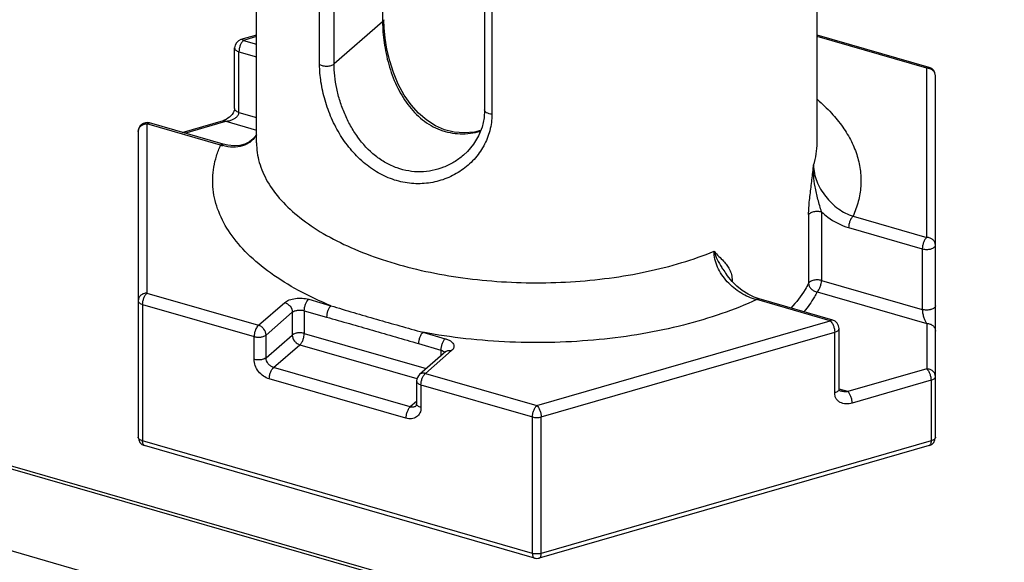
# Model space of a CAD drawing. Header units: millimetres. Extents: x 0 to 420, y 0 to 297.
# Tile 12 of 85: x 109 to 120, y 70 to 76. Entities that reach past the tile are written whole.
import ezdxf

# ---------------------------------------------------------------- set-up
doc = ezdxf.new("R2010")
doc.units = ezdxf.units.MM
doc.header["$LTSCALE"] = 23.1
doc.layers.add('0000242733_2_KÖRPERKANTE', color=7, linetype='CONTINUOUS')
doc.layers.add('0000434254_2_KÖRPERKANTE', color=7, linetype='CONTINUOUS')

msp = doc.modelspace()

# ---------------------------------------------------------------- linework, layer by layer
at = {"layer": '0000242733_2_KÖRPERKANTE', "color": 9, "linetype": 'Continuous'}
for p, q in [((61.599, 84.475), (147.8265, 59.5832)), ((147.0733, 58.8613), (60.7855, 83.7704))]:
    msp.add_line(p, q, dxfattribs=at)
at = {"layer": '0000242733_2_KÖRPERKANTE', "color": 7, "linetype": 'Continuous'}
msp.add_line((61.6545, 84.4939), (147.8568, 59.6095), dxfattribs=at)
at = {"layer": '0000434254_2_KÖRPERKANTE', "color": 7, "linetype": 'Continuous'}
for p, q in [((111.3625, 74.6417), (111.3625, 83.3886)), ((117.7625, 74.6417), (117.7625, 83.3886)), ((113.9659, 81.8586), (113.9659, 75.017)), ((111.3625, 75.8716), (111.1847, 75.8203)), ((119.0402, 75.5028), (117.7625, 75.8716)), ((111.1125, 75.0314), (111.1125, 75.7242)), ((119.1125, 71.2786), (119.1125, 75.4067)), ((110.9808, 74.625), (110.1402, 74.8677)), ((110.5125, 74.7602), (110.9847, 74.8966)), ((110.0125, 74.7716), (110.0125, 71.2786)), ((116.7278, 73.1356), (116.7278, 73.1355)), ((117.9402, 72.616), (117.0996, 72.8587)), ((118.0125, 71.8271), (118.0125, 72.5199)), ((113.5246, 72.2556), (113.2246, 71.9958)), ((113.1901, 71.9202), (113.1901, 71.6604)), ((114.5347, 69.898), (110.0847, 71.1826)), ((119.0402, 71.1826), (114.5902, 69.898))]:
    msp.add_line(p, q, dxfattribs=at)
at = {"layer": '0000434254_2_KÖRPERKANTE', "color": 9, "linetype": 'Continuous'}
for p, q in [((112.802, 82.5683), (112.802, 76.0224)), ((112.2473, 75.542), (112.2473, 82.3836)), ((112.0832, 75.5354), (112.0832, 82.377)), ((114.0499, 81.8092), (114.0499, 74.9676)), ((112.802, 76.0224), (112.2473, 75.542)), ((111.3625, 75.8541), (111.2125, 75.8108)), ((111.2125, 75.8108), (111.3625, 75.7675)), ((119.0125, 75.4933), (117.7625, 75.8541)), ((111.1625, 74.9881), (111.1625, 75.6809)), ((111.1625, 75.6809), (111.3625, 75.6232)), ((119.0125, 73.5592), (119.0125, 75.4933)), ((111.1625, 74.9881), (111.3625, 74.9304)), ((110.1125, 74.8582), (110.1125, 72.9241)), ((110.953, 74.6156), (110.1125, 74.8582)), ((110.5427, 74.7515), (111.0125, 74.8871)), ((111.0125, 74.8871), (111.3625, 74.786)), ((117.812, 73.8528), (117.812, 73.0686)), ((117.665, 73.8218), (117.665, 73.0375)), ((118.1719, 73.8018), (119.0125, 73.5592)), ((118.1219, 73.6719), (118.9625, 73.4293)), ((118.9625, 73.4293), (118.9625, 72.7364)), ((116.7854, 73.0622), (116.7923, 73.066)), ((116.7923, 73.066), (116.7923, 73.0554)), ((117.812, 73.0686), (118.9625, 72.7364)), ((110.1125, 72.9241), (111.3848, 72.5568)), ((111.958, 72.8532), (112.2125, 72.7798)), ((117.9125, 72.6065), (117.0719, 72.8492)), ((117.762, 72.9386), (119.0125, 72.5777)), ((110.0625, 72.7942), (110.0625, 71.2353)), ((110.0625, 72.7942), (111.3348, 72.4269)), ((111.3848, 72.5568), (111.6848, 72.8166)), ((111.908, 72.7233), (111.908, 72.4635)), ((111.908, 72.7233), (112.1625, 72.6498)), ((111.4714, 72.4452), (111.7714, 72.705)), ((111.7714, 72.705), (111.7714, 72.4452)), ((114.5625, 71.6395), (117.9125, 72.6065)), ((119.0125, 72.5777), (119.0125, 72.0581)), ((111.3348, 72.1671), (111.3348, 72.4269)), ((111.4714, 72.1854), (111.4714, 72.4452)), ((111.4714, 72.1854), (111.7714, 72.4452)), ((111.908, 72.4635), (113.3005, 72.0615)), ((113.2625, 72.4766), (113.5169, 72.4032)), ((114.6125, 71.5096), (117.9625, 72.4766)), ((117.9625, 71.7838), (117.9625, 72.4766)), ((111.558, 72.0738), (111.858, 72.3336)), ((111.858, 72.3336), (113.1944, 71.9478)), ((113.2125, 72.3467), (113.4669, 72.2733)), ((113.4669, 72.2733), (113.4669, 72.2056)), ((113.5901, 72.2666), (113.2901, 72.0068)), ((113.51, 72.2483), (113.5125, 72.2447)), ((113.1169, 71.6238), (111.558, 72.0738)), ((119.0125, 72.0581), (118.1125, 71.7983)), ((113.0669, 71.4939), (111.508, 71.9439)), ((113.2901, 72.0068), (114.5625, 71.6395)), ((113.2401, 71.8769), (113.2401, 71.6171)), ((113.2401, 71.8769), (114.5125, 71.5096)), ((118.1125, 71.7983), (118.0125, 71.8271)), ((119.0625, 71.9282), (118.1625, 71.6684)), ((119.0625, 71.9282), (119.0625, 71.2353)), ((113.1901, 71.6872), (113.1169, 71.6238)), ((114.5125, 69.9507), (114.5125, 71.5096)), ((114.6125, 69.9507), (114.6125, 71.5096)), ((114.5125, 69.9507), (110.0625, 71.2353)), ((119.0625, 71.2353), (114.6125, 69.9507))]:
    msp.add_line(p, q, dxfattribs=at)
at = {"layer": '0000434254_2_KÖRPERKANTE', "color": 7, "linetype": 'Continuous'}
for points in [[(113.9208, 74.781), (113.8498, 74.7635), (113.7333, 74.7539), (113.6198, 74.7631), (113.5104, 74.7904), (113.4056, 74.8354), (113.3061, 74.8979), (113.2126, 74.9778), (113.1265, 75.0743), (113.0489, 75.1864), (112.9814, 75.3112), (112.9258, 75.4435), (112.8826, 75.5778), (112.8508, 75.7102), (112.8297, 75.837), (112.8183, 75.9551), (112.8154, 76.0474)], [(111.1125, 75.0314), (111.1124, 75.0285), (111.1105, 75.0161), (111.1054, 75.0004), (111.0969, 74.9833), (111.0852, 74.966), (111.0708, 74.9494), (111.0542, 74.934), (111.0358, 74.9205), (111.016, 74.909), (110.9948, 74.8998), (110.9847, 74.8966)], [(113.9659, 75.017), (113.9596, 74.925), (113.9368, 74.8214), (113.8971, 74.7213), (113.8411, 74.6271), (113.7701, 74.5416), (113.7239, 74.4979)], [(111.3625, 74.734), (111.36, 74.729), (111.3263, 74.6862), (111.2831, 74.6515), (111.2311, 74.6258), (111.1712, 74.6102), (111.1057, 74.6057), (111.0371, 74.6121), (110.9808, 74.625)], [(117.0996, 72.8587), (117.0427, 72.8784), (116.9732, 72.9118), (116.9064, 72.9541), (116.8437, 73.0042), (116.7868, 73.0609), (116.737, 73.1226), (116.7278, 73.1355)], [(118.0293, 71.8048), (118.0273, 71.8054), (118.0209, 71.8082), (118.0176, 71.8106), (118.0159, 71.8126), (118.0145, 71.815), (118.0132, 71.819), (118.0125, 71.8254), (118.0125, 71.8271)]]:
    msp.add_lwpolyline(points, dxfattribs=at)
for centre, start, end in [((111.2125, 75.7242), 106.1017, 180), ((119.0125, 75.4067), 0, 73.89794), ((110.1125, 74.7716), 73.9045, 180), ((117.9125, 72.5199), 359.99606, 73.89789), ((113.2901, 71.9202), 130.88618, 180), ((110.1125, 71.2786), 180, 253.90182), ((119.0125, 71.2786), 286.09818, 360), ((114.5625, 69.994), 253.89789, 286.10407)]:
    msp.add_arc(centre, 0.1, start, end, dxfattribs=at)
at = {"layer": '0000434254_2_KÖRPERKANTE', "color": 9, "linetype": 'Continuous'}
for centre, radius, start, end in [((119.0125, 75.3779), 0.1154, 84.43496, 90.00015), ((111.1185, 75.1212), 0.532, 251.87858, 254.50964)]:
    msp.add_arc(centre, radius, start, end, dxfattribs=at)
for points, knots in [([(112.8154, 76.0474), (112.8154, 76.0429), (112.8126, 76.0332), (112.8059, 76.0258), (112.802, 76.0224)], [0, 0, 0, 0, 0.4607765, 1, 1, 1, 1]), ([(112.802, 76.0224), (112.802, 75.9838), (112.8052, 75.9043), (112.8231, 75.7407), (112.8666, 75.5332), (112.9536, 75.2934), (113.0795, 75.0759), (113.2208, 74.9257), (113.3529, 74.836), (113.4593, 74.7858), (113.5718, 74.754), (113.6876, 74.7411), (113.8041, 74.747), (113.8804, 74.7627), (113.9178, 74.7733)], [0, 0, 0, 0, 0.0596315, 0.1226846, 0.2539675, 0.3860732, 0.5150662, 0.6396467, 0.7005741, 0.7607852, 0.8205731, 0.8802295, 0.9399935, 1, 1, 1, 1]), ([(111.2125, 75.8108), (111.2049, 75.8043), (111.1911, 75.7863), (111.1758, 75.7545), (111.1654, 75.7184), (111.1625, 75.6931), (111.1625, 75.6809)], [0, 0, 0, 0, 0.2112038, 0.4685652, 0.7427014, 1, 1, 1, 1]), ([(111.2125, 75.8108), (111.2102, 75.8128), (111.2056, 75.8163), (111.1984, 75.8199), (111.1913, 75.8214), (111.1868, 75.8209), (111.1847, 75.8203)], [0, 0, 0, 0, 0.298632, 0.55952, 0.7888586, 1, 1, 1, 1]), ([(111.1125, 75.7242), (111.1125, 75.7198), (111.1153, 75.71), (111.1262, 75.6979), (111.1424, 75.6878), (111.1553, 75.683), (111.1625, 75.6809)], [0, 0, 0, 0, 0.1906472, 0.4137497, 0.683954, 1, 1, 1, 1]), ([(112.0832, 75.5354), (112.0887, 75.532), (112.1012, 75.5262), (112.1296, 75.5182), (112.1683, 75.5154), (112.2062, 75.5211), (112.2322, 75.5314), (112.2429, 75.5382), (112.2473, 75.542)], [0, 0, 0, 0, 0.1121167, 0.2384397, 0.5140005, 0.7816022, 0.8988673, 1, 1, 1, 1]), ([(114.0499, 74.9676), (114.0499, 74.9044), (114.0338, 74.7778), (113.9625, 74.6008), (113.8509, 74.4464), (113.7066, 74.321), (113.5374, 74.2299), (113.3508, 74.1776), (113.1551, 74.1678), (112.9589, 74.2021), (112.7708, 74.2797), (112.5981, 74.3967), (112.4459, 74.5469), (112.3177, 74.7235), (112.2156, 74.9186), (112.1408, 75.1241), (112.0947, 75.3307), (112.0832, 75.4686), (112.0832, 75.5354)], [0, 0, 0, 0, 0.0588456, 0.1172589, 0.1757535, 0.2345301, 0.2936439, 0.3531752, 0.4133339, 0.4744773, 0.5370252, 0.6013034, 0.6673923, 0.7350288, 0.8035335, 0.8717283, 0.9378998, 1, 1, 1, 1]), ([(113.7239, 74.4979), (113.6905, 74.4689), (113.6183, 74.4165), (113.4983, 74.3572), (113.3693, 74.3193), (113.2347, 74.3048), (113.0983, 74.3149), (112.9641, 74.3499), (112.836, 74.409), (112.6759, 74.518), (112.5406, 74.665), (112.4337, 74.8343), (112.3667, 74.9717), (112.3141, 75.1146), (112.2761, 75.2593), (112.2529, 75.4019), (112.2473, 75.4962), (112.2473, 75.542)], [0, 0, 0, 0, 0.0582986, 0.116798, 0.1755291, 0.2346068, 0.294242, 0.354715, 0.4163119, 0.4792442, 0.6089338, 0.6756129, 0.7428389, 0.8099102, 0.8758928, 0.939652, 1, 1, 1, 1]), ([(119.0125, 75.4933), (119.0147, 75.4953), (119.0193, 75.4987), (119.0265, 75.5023), (119.0336, 75.5038), (119.0381, 75.5034), (119.0402, 75.5028)], [0, 0, 0, 0, 0.2986952, 0.5595125, 0.7888426, 1, 1, 1, 1]), ([(119.1125, 75.4067), (119.1125, 75.4172), (119.1077, 75.4389), (119.088, 75.4663), (119.0587, 75.4856), (119.0355, 75.4916), (119.0236, 75.4928)], [0, 0, 0, 0, 0.2343039, 0.4776143, 0.7337683, 1, 1, 1, 1]), ([(117.766, 75.1344), (117.8215, 75.0863), (117.9242, 74.9878), (118.0549, 74.8277), (118.1554, 74.6616), (118.2246, 74.491), (118.2615, 74.3173), (118.2655, 74.1424), (118.2366, 73.9683), (118.1965, 73.8565), (118.1719, 73.8018)], [0, 0, 0, 0, 0.1466616, 0.2834784, 0.4116203, 0.5328381, 0.6494529, 0.7642302, 0.8801334, 1, 1, 1, 1]), ([(111.0125, 74.8871), (111.0207, 74.8879), (111.0371, 74.8902), (111.0655, 74.8971), (111.0967, 74.9089), (111.1236, 74.925), (111.1418, 74.9415), (111.1529, 74.9556), (111.1605, 74.9713), (111.1625, 74.9826), (111.1625, 74.9881)], [0, 0, 0, 0, 0.1274886, 0.2558001, 0.4486734, 0.6401408, 0.7343022, 0.8262399, 0.9149511, 1, 1, 1, 1]), ([(111.1625, 74.9881), (111.1553, 74.9902), (111.1424, 74.995), (111.1262, 75.005), (111.1153, 75.0172), (111.1125, 75.027), (111.1125, 75.0314)], [0, 0, 0, 0, 0.316046, 0.5862503, 0.8093528, 1, 1, 1, 1]), ([(114.0499, 74.9676), (114.0388, 74.9685), (114.018, 74.972), (113.9943, 74.9811), (113.9797, 74.9911), (113.972, 74.9991), (113.9671, 75.0078), (113.9659, 75.014), (113.9659, 75.017)], [0, 0, 0, 0, 0.3205336, 0.5996839, 0.7185324, 0.8229112, 0.9150704, 1, 1, 1, 1]), ([(110.0125, 74.7716), (110.0125, 74.7829), (110.018, 74.8064), (110.0407, 74.8351), (110.0738, 74.8539), (110.0995, 74.8582), (110.1125, 74.8582)], [0, 0, 0, 0, 0.2330927, 0.4764284, 0.7335677, 1, 1, 1, 1]), ([(110.1125, 74.8582), (110.1147, 74.8602), (110.1193, 74.8636), (110.1265, 74.8672), (110.1336, 74.8688), (110.1381, 74.8683), (110.1402, 74.8677)], [0, 0, 0, 0, 0.2986185, 0.5595104, 0.7888598, 1, 1, 1, 1]), ([(110.9847, 74.8966), (110.9868, 74.8971), (110.9913, 74.8976), (110.9984, 74.8961), (111.0056, 74.8925), (111.0102, 74.8891), (111.0125, 74.8871)], [0, 0, 0, 0, 0.2111531, 0.4404947, 0.7013211, 1, 1, 1, 1]), ([(111.3629, 74.7326), (111.3542, 74.7173), (111.334, 74.6887), (111.2961, 74.6526), (111.252, 74.6245), (111.1856, 74.5977), (111.091, 74.5858), (111.0147, 74.5979), (110.9764, 74.6085)], [0, 0, 0, 0, 0.1205603, 0.2387311, 0.3567623, 0.4766811, 0.7275227, 1, 1, 1, 1]), ([(111.3625, 74.6417), (111.3625, 74.6041), (111.3678, 74.5281), (111.392, 74.4152), (111.432, 74.3035), (111.5079, 74.1537), (111.6445, 73.972), (111.8613, 73.7741), (112.1303, 73.5938), (112.4465, 73.4344), (112.8038, 73.2987), (113.1954, 73.1892), (113.6138, 73.1081), (114.0507, 73.057), (114.4977, 73.0368), (114.946, 73.0479), (115.3867, 73.0903), (115.8113, 73.1629), (116.2114, 73.2644), (116.4651, 73.3529), (116.5857, 73.4021)], [0, 0, 0, 0, 0.0190144, 0.0383084, 0.0581435, 0.0787506, 0.1229477, 0.1720123, 0.2263748, 0.2859896, 0.3504571, 0.4191164, 0.4911166, 0.5654719, 0.6411089, 0.7169086, 0.7917462, 0.8645309, 0.9342462, 1, 1, 1, 1]), ([(117.7211, 74.3854), (117.7347, 74.4271), (117.7554, 74.5118), (117.7625, 74.5987), (117.7625, 74.6417)], [0, 0, 0, 0, 0.5046895, 1, 1, 1, 1]), ([(112.2125, 72.7798), (112.086, 72.8317), (111.848, 72.943), (111.5272, 73.1405), (111.2627, 73.3589), (111.0596, 73.5947), (110.9432, 73.8071), (110.888, 73.9793), (110.865, 74.1074), (110.8599, 74.2361), (110.8726, 74.3646), (110.9032, 74.4922), (110.9347, 74.5748), (110.953, 74.6156)], [0, 0, 0, 0, 0.164326, 0.3150026, 0.4516185, 0.574861, 0.686849, 0.7398488, 0.791587, 0.8427549, 0.8940762, 0.9462728, 1, 1, 1, 1]), ([(110.953, 74.6156), (110.9553, 74.6175), (110.9599, 74.621), (110.9671, 74.6246), (110.9742, 74.6261), (110.9787, 74.6256), (110.9808, 74.625)], [0, 0, 0, 0, 0.2985753, 0.5595211, 0.7888785, 1, 1, 1, 1]), ([(117.6949, 74.154), (117.7022, 74.2118), (117.7116, 74.2888), (117.7193, 74.3661), (117.7211, 74.3854)], [0, 0, 0, 0, 0.7493699, 1, 1, 1, 1]), ([(117.7389, 74.1398), (117.7316, 74.1806), (117.7206, 74.2622), (117.7193, 74.3447), (117.7211, 74.3854)], [0, 0, 0, 0, 0.5034085, 1, 1, 1, 1]), ([(117.7211, 74.3854), (117.7211, 74.3229), (117.743, 74.2264), (117.8003, 74.1095), (117.8578, 74.0255), (117.9262, 73.9506), (118.0259, 73.8674), (118.1123, 73.8213), (118.1719, 73.8018)], [0, 0, 0, 0, 0.2408156, 0.369733, 0.5005614, 0.6308999, 0.7587207, 1, 1, 1, 1]), ([(117.665, 73.8218), (117.665, 73.8481), (117.6674, 73.9024), (117.6772, 74.0133), (117.6879, 74.0976), (117.6949, 74.154)], [0, 0, 0, 0, 0.236406, 0.4885387, 1, 1, 1, 1]), ([(117.812, 73.8528), (117.8046, 73.8759), (117.7907, 73.923), (117.7645, 74.0182), (117.7476, 74.0909), (117.7389, 74.1398)], [0, 0, 0, 0, 0.2457433, 0.4967682, 1, 1, 1, 1]), ([(117.665, 73.8218), (117.6694, 73.8305), (117.6827, 73.8413), (117.7035, 73.8506), (117.7309, 73.8582), (117.7679, 73.8611), (117.7978, 73.8569), (117.812, 73.8528)], [0, 0, 0, 0, 0.1848357, 0.3025352, 0.4341191, 0.7201032, 1, 1, 1, 1]), ([(117.812, 73.8528), (117.8347, 73.8315), (117.9268, 73.7541), (118.0363, 73.6966), (118.1219, 73.6719)], [0, 0, 0, 0, 0.259467, 1, 1, 1, 1]), ([(118.1719, 73.8018), (118.1643, 73.7953), (118.1505, 73.7773), (118.1352, 73.7455), (118.1248, 73.7094), (118.1219, 73.6841), (118.1219, 73.6719)], [0, 0, 0, 0, 0.2111363, 0.4683816, 0.7425409, 1, 1, 1, 1]), ([(119.0125, 73.5592), (119.0049, 73.5526), (118.9911, 73.5347), (118.9758, 73.5028), (118.9654, 73.4667), (118.9625, 73.4415), (118.9625, 73.4293)], [0, 0, 0, 0, 0.2112132, 0.4685693, 0.7427058, 1, 1, 1, 1]), ([(119.1125, 73.4726), (119.1125, 73.4839), (119.107, 73.5073), (119.0842, 73.5361), (119.0511, 73.5549), (119.0254, 73.5592), (119.0125, 73.5592)], [0, 0, 0, 0, 0.2330927, 0.4764284, 0.7335677, 1, 1, 1, 1]), ([(117.0719, 72.8492), (117.009, 72.8651), (116.8856, 72.9189), (116.7555, 73.0259), (116.6721, 73.1321), (116.624, 73.2189), (116.5932, 73.3095), (116.5857, 73.3718), (116.5857, 73.4021)], [0, 0, 0, 0, 0.2479237, 0.5064743, 0.6358214, 0.7623671, 0.8842088, 1, 1, 1, 1]), ([(116.5857, 73.4021), (116.6029, 73.3819), (116.6397, 73.3441), (116.6773, 73.3072), (116.6949, 73.288)], [0, 0, 0, 0, 0.5046235, 1, 1, 1, 1]), ([(116.5857, 73.4021), (116.595, 73.3702), (116.6202, 73.3062), (116.6544, 73.2467), (116.6733, 73.217)], [0, 0, 0, 0, 0.4853111, 1, 1, 1, 1]), ([(118.9625, 73.4293), (118.9703, 73.427), (118.9869, 73.4237), (119.0124, 73.422), (119.034, 73.4234), (119.0506, 73.4262), (119.0658, 73.4299), (119.0825, 73.4361), (119.0987, 73.4462), (119.1096, 73.4584), (119.1125, 73.4681), (119.1125, 73.4726)], [0, 0, 0, 0, 0.1437524, 0.2951209, 0.4465026, 0.5198265, 0.5903434, 0.7198053, 0.8305076, 0.9218959, 1, 1, 1, 1]), ([(116.6949, 73.288), (116.7078, 73.274), (116.7329, 73.2445), (116.7647, 73.1938), (116.787, 73.1336), (116.7923, 73.0892), (116.7923, 73.066)], [0, 0, 0, 0, 0.2300116, 0.4666435, 0.7194238, 1, 1, 1, 1]), ([(116.6733, 73.217), (116.6776, 73.2102), (116.6953, 73.1827), (116.7139, 73.1559), (116.7278, 73.1356)], [0, 0, 0, 0, 0.2470204, 1, 1, 1, 1]), ([(117.812, 73.0686), (117.7978, 73.0727), (117.7679, 73.0768), (117.7309, 73.0739), (117.7035, 73.0663), (117.6827, 73.057), (117.6694, 73.0462), (117.665, 73.0375)], [0, 0, 0, 0, 0.2798968, 0.5658809, 0.6974647, 0.8151643, 1, 1, 1, 1]), ([(117.762, 72.9387), (117.7696, 72.9452), (117.7833, 72.9631), (117.7986, 72.995), (117.8091, 73.0311), (117.812, 73.0563), (117.812, 73.0686)], [0, 0, 0, 0, 0.2111493, 0.4684358, 0.7426147, 1, 1, 1, 1]), ([(117.665, 73.0375), (117.6526, 73.0128), (117.5959, 72.9111), (117.5236, 72.8186), (117.4633, 72.7538)], [0, 0, 0, 0, 0.2382073, 1, 1, 1, 1]), ([(117.665, 73.0375), (117.665, 73.0259), (117.6706, 73.0017), (117.6923, 72.9708), (117.7239, 72.948), (117.7492, 72.9403), (117.762, 72.9387)], [0, 0, 0, 0, 0.2328327, 0.4816261, 0.7409284, 1, 1, 1, 1]), ([(110.1125, 72.9241), (110.0995, 72.9241), (110.0738, 72.9198), (110.0407, 72.901), (110.018, 72.8723), (110.0125, 72.8488), (110.0125, 72.8375)], [0, 0, 0, 0, 0.2663334, 0.5233988, 0.7667756, 1, 1, 1, 1]), ([(110.0125, 72.8375), (110.0125, 72.833), (110.0153, 72.8233), (110.0262, 72.8111), (110.0424, 72.801), (110.0553, 72.7962), (110.0625, 72.7942)], [0, 0, 0, 0, 0.1906611, 0.4137541, 0.6839616, 1, 1, 1, 1]), ([(110.0625, 72.7942), (110.0625, 72.8064), (110.0654, 72.8316), (110.0758, 72.8677), (110.0911, 72.8996), (110.1049, 72.9175), (110.1125, 72.9241)], [0, 0, 0, 0, 0.2574459, 0.5316179, 0.7888755, 1, 1, 1, 1]), ([(111.6848, 72.8166), (111.6918, 72.8227), (111.7084, 72.8339), (111.7484, 72.8522), (111.808, 72.8659), (111.8832, 72.8682), (111.934, 72.8601), (111.958, 72.8532)], [0, 0, 0, 0, 0.0979154, 0.2090233, 0.4624939, 0.7364512, 1, 1, 1, 1]), ([(111.908, 72.7233), (111.908, 72.7355), (111.911, 72.7607), (111.9214, 72.7968), (111.9367, 72.8287), (111.9505, 72.8466), (111.958, 72.8532)], [0, 0, 0, 0, 0.2574459, 0.5316179, 0.7888755, 1, 1, 1, 1]), ([(117.0719, 72.8492), (116.9421, 72.7893), (116.667, 72.68), (116.2297, 72.5506), (115.7611, 72.4523), (115.2699, 72.3869), (114.7655, 72.3556), (114.2572, 72.3592), (113.7547, 72.3973), (113.4244, 72.4462), (113.2625, 72.4766)], [0, 0, 0, 0, 0.1104757, 0.2282726, 0.3520272, 0.4801373, 0.6108442, 0.7422994, 0.8726286, 1, 1, 1, 1]), ([(117.0719, 72.8492), (117.0742, 72.8512), (117.0787, 72.8546), (117.0859, 72.8582), (117.093, 72.8597), (117.0975, 72.8593), (117.0996, 72.8587)], [0, 0, 0, 0, 0.2985729, 0.5595193, 0.7888787, 1, 1, 1, 1]), ([(117.762, 72.9386), (117.7521, 72.919), (117.7085, 72.839), (117.6553, 72.7643), (117.6111, 72.7111)], [0, 0, 0, 0, 0.2410498, 1, 1, 1, 1]), ([(111.6848, 72.8166), (111.6966, 72.8132), (111.7197, 72.8015), (111.7557, 72.767), (111.7714, 72.7294), (111.7714, 72.705)], [0, 0, 0, 0, 0.247699, 0.5089197, 1, 1, 1, 1]), ([(111.7714, 72.705), (111.7789, 72.7115), (111.7988, 72.7218), (111.8329, 72.7296), (111.8706, 72.7308), (111.896, 72.7268), (111.908, 72.7233)], [0, 0, 0, 0, 0.2084267, 0.4620842, 0.7362415, 1, 1, 1, 1]), ([(112.2125, 72.7798), (112.2049, 72.7732), (112.1911, 72.7553), (112.1758, 72.7234), (112.1654, 72.6873), (112.1625, 72.6621), (112.1625, 72.6498)], [0, 0, 0, 0, 0.2111363, 0.4683816, 0.7425409, 1, 1, 1, 1]), ([(112.2125, 72.7798), (112.2987, 72.7533), (112.4722, 72.7017), (112.7339, 72.6258), (112.9973, 72.5501), (113.1738, 72.5007), (113.2625, 72.4766)], [0, 0, 0, 0, 0.2477156, 0.4968707, 0.7477514, 1, 1, 1, 1]), ([(119.1125, 72.7798), (119.1125, 72.7753), (119.1096, 72.7655), (119.0987, 72.7534), (119.0825, 72.7433), (119.0658, 72.7371), (119.0506, 72.7334), (119.034, 72.7306), (119.0124, 72.7292), (118.9869, 72.7308), (118.9703, 72.7342), (118.9625, 72.7364)], [0, 0, 0, 0, 0.0781041, 0.1694924, 0.2801947, 0.4096566, 0.4801735, 0.5534974, 0.7048791, 0.8562476, 1, 1, 1, 1]), ([(118.9625, 72.7364), (118.9625, 72.7286), (118.9637, 72.7124), (118.969, 72.681), (118.9793, 72.6449), (118.9944, 72.6079), (119.0063, 72.5866), (119.0125, 72.5777)], [0, 0, 0, 0, 0.1396309, 0.2881694, 0.5682669, 0.8064688, 1, 1, 1, 1]), ([(112.1625, 72.6498), (112.2499, 72.6246), (112.425, 72.5752), (112.6877, 72.5004), (112.95, 72.4236), (113.1249, 72.372), (113.2125, 72.3467)], [0, 0, 0, 0, 0.2497431, 0.4995415, 0.7497432, 1, 1, 1, 1]), ([(117.9402, 72.616), (117.9381, 72.6166), (117.9336, 72.6171), (117.9265, 72.6156), (117.9193, 72.612), (117.9147, 72.6085), (117.9125, 72.6065)], [0, 0, 0, 0, 0.2111546, 0.4404819, 0.7013031, 1, 1, 1, 1]), ([(117.9125, 72.6065), (117.92, 72.6), (117.9338, 72.5821), (117.9491, 72.5502), (117.9595, 72.5141), (117.9625, 72.4889), (117.9625, 72.4766)], [0, 0, 0, 0, 0.211035, 0.468231, 0.7424492, 1, 1, 1, 1]), ([(111.3848, 72.5568), (111.3773, 72.5502), (111.3635, 72.5323), (111.3482, 72.5004), (111.3378, 72.4643), (111.3348, 72.4391), (111.3348, 72.4269)], [0, 0, 0, 0, 0.2111194, 0.4683783, 0.7425521, 1, 1, 1, 1]), ([(111.4714, 72.4452), (111.4714, 72.4696), (111.4557, 72.5072), (111.4197, 72.5417), (111.3966, 72.5534), (111.3848, 72.5568)], [0, 0, 0, 0, 0.4910803, 0.752301, 1, 1, 1, 1]), ([(117.9625, 72.4766), (117.9696, 72.4787), (117.9825, 72.4835), (117.9987, 72.4936), (118.0096, 72.5057), (118.0125, 72.5155), (118.0125, 72.5199)], [0, 0, 0, 0, 0.3160375, 0.5862422, 0.809351, 1, 1, 1, 1]), ([(119.0125, 72.5777), (119.0254, 72.5777), (119.0511, 72.5734), (119.0842, 72.5546), (119.1069, 72.5259), (119.1125, 72.5024), (119.1125, 72.4911)], [0, 0, 0, 0, 0.2663351, 0.5233998, 0.7667762, 1, 1, 1, 1]), ([(111.3348, 72.4269), (111.3468, 72.4234), (111.3722, 72.4194), (111.4099, 72.4205), (111.4441, 72.4284), (111.464, 72.4387), (111.4714, 72.4452)], [0, 0, 0, 0, 0.2637606, 0.5379195, 0.7915783, 1, 1, 1, 1]), ([(111.908, 72.4635), (111.896, 72.4669), (111.8706, 72.471), (111.8329, 72.4698), (111.7988, 72.462), (111.7789, 72.4516), (111.7714, 72.4452)], [0, 0, 0, 0, 0.2637606, 0.5379195, 0.7915783, 1, 1, 1, 1]), ([(111.7714, 72.4452), (111.7714, 72.4208), (111.7871, 72.3831), (111.8231, 72.3487), (111.8462, 72.337), (111.858, 72.3336)], [0, 0, 0, 0, 0.4910803, 0.752301, 1, 1, 1, 1]), ([(111.858, 72.3336), (111.8656, 72.3401), (111.8794, 72.3581), (111.8947, 72.3899), (111.9051, 72.426), (111.908, 72.4513), (111.908, 72.4635)], [0, 0, 0, 0, 0.2111194, 0.4683783, 0.7425521, 1, 1, 1, 1]), ([(113.2625, 72.4766), (113.2549, 72.4701), (113.2411, 72.4522), (113.2258, 72.4203), (113.2154, 72.3842), (113.2125, 72.359), (113.2125, 72.3467)], [0, 0, 0, 0, 0.2111363, 0.4683816, 0.7425409, 1, 1, 1, 1]), ([(113.5169, 72.4032), (113.5093, 72.3966), (113.4956, 72.3787), (113.4803, 72.3468), (113.4698, 72.3107), (113.4669, 72.2855), (113.4669, 72.2733)], [0, 0, 0, 0, 0.2111245, 0.4683821, 0.7425541, 1, 1, 1, 1]), ([(113.5169, 72.4032), (113.5277, 72.4001), (113.548, 72.3929), (113.5749, 72.3789), (113.5961, 72.3624), (113.6107, 72.3439), (113.6178, 72.3236), (113.6163, 72.3027), (113.6066, 72.2829), (113.5962, 72.2719), (113.5901, 72.2666)], [0, 0, 0, 0, 0.1701724, 0.3228973, 0.4564449, 0.5718826, 0.6742744, 0.7729769, 0.8788695, 1, 1, 1, 1]), ([(113.4669, 72.2733), (113.4758, 72.2707), (113.4916, 72.2646), (113.5053, 72.2541), (113.51, 72.2483)], [0, 0, 0, 0, 0.5541596, 1, 1, 1, 1]), ([(113.5246, 72.2556), (113.5287, 72.2591), (113.538, 72.2651), (113.5602, 72.2717), (113.5785, 72.2699), (113.5901, 72.2666)], [0, 0, 0, 0, 0.2340351, 0.4759038, 1, 1, 1, 1]), ([(111.4714, 72.1854), (111.464, 72.1789), (111.4441, 72.1686), (111.4099, 72.1607), (111.3722, 72.1596), (111.3468, 72.1636), (111.3348, 72.1671)], [0, 0, 0, 0, 0.2084267, 0.4620842, 0.7362415, 1, 1, 1, 1]), ([(111.508, 71.9439), (111.4844, 71.9507), (111.4383, 71.9739), (111.3828, 72.0274), (111.345, 72.0937), (111.3348, 72.1433), (111.3348, 72.1671)], [0, 0, 0, 0, 0.2460833, 0.5056166, 0.762006, 1, 1, 1, 1]), ([(111.558, 72.0738), (111.5462, 72.0772), (111.5231, 72.0889), (111.4871, 72.1233), (111.4714, 72.161), (111.4714, 72.1854)], [0, 0, 0, 0, 0.2476991, 0.5089197, 1, 1, 1, 1]), ([(111.508, 71.9439), (111.508, 71.9561), (111.511, 71.9813), (111.5214, 72.0174), (111.5367, 72.0493), (111.5505, 72.0672), (111.558, 72.0738)], [0, 0, 0, 0, 0.2574459, 0.5316179, 0.7888755, 1, 1, 1, 1]), ([(119.1125, 71.9715), (119.1125, 71.9828), (119.1069, 72.0063), (119.0842, 72.035), (119.0511, 72.0538), (119.0254, 72.0581), (119.0125, 72.0581)], [0, 0, 0, 0, 0.2332244, 0.4766012, 0.7336666, 1, 1, 1, 1]), ([(119.0125, 72.0581), (119.02, 72.0515), (119.0338, 72.0336), (119.0491, 72.0017), (119.0595, 71.9656), (119.0625, 71.9404), (119.0625, 71.9282)], [0, 0, 0, 0, 0.2111245, 0.4683821, 0.7425541, 1, 1, 1, 1]), ([(113.2901, 72.0068), (113.2785, 72.0101), (113.2602, 72.0119), (113.238, 72.0053), (113.2287, 71.9993), (113.2246, 71.9958)], [0, 0, 0, 0, 0.5240958, 0.7659662, 1, 1, 1, 1]), ([(113.2401, 71.8769), (113.2401, 71.8891), (113.243, 71.9143), (113.2535, 71.9504), (113.2688, 71.9823), (113.2825, 72.0002), (113.2901, 72.0068)], [0, 0, 0, 0, 0.2574401, 0.531614, 0.7888738, 1, 1, 1, 1]), ([(119.0625, 71.9282), (119.0696, 71.9302), (119.0825, 71.935), (119.0987, 71.9451), (119.1096, 71.9572), (119.1125, 71.967), (119.1125, 71.9715)], [0, 0, 0, 0, 0.3160384, 0.5862459, 0.8093389, 1, 1, 1, 1]), ([(113.1901, 71.9202), (113.1901, 71.9157), (113.1929, 71.906), (113.2038, 71.8938), (113.22, 71.8837), (113.233, 71.8789), (113.2401, 71.8769)], [0, 0, 0, 0, 0.1906506, 0.4137527, 0.6839542, 1, 1, 1, 1]), ([(118.0125, 71.8271), (118.0125, 71.8227), (118.0096, 71.8129), (117.9987, 71.8007), (117.9825, 71.7907), (117.9696, 71.7859), (117.9625, 71.7838)], [0, 0, 0, 0, 0.1906472, 0.4137497, 0.683954, 1, 1, 1, 1]), ([(118.1625, 71.6684), (118.1392, 71.6616), (118.1031, 71.6564), (118.0569, 71.6627), (118.0258, 71.6741), (117.999, 71.6925), (117.9782, 71.7178), (117.9652, 71.7491), (117.9625, 71.772), (117.9625, 71.7838)], [0, 0, 0, 0, 0.2677886, 0.3929455, 0.5130503, 0.6301942, 0.7477585, 0.8698592, 1, 1, 1, 1]), ([(118.1125, 71.7983), (118.0984, 71.7969), (118.0703, 71.7964), (118.0425, 71.801), (118.0293, 71.8048)], [0, 0, 0, 0, 0.5064994, 1, 1, 1, 1]), ([(118.1625, 71.6684), (118.1625, 71.6806), (118.1595, 71.7058), (118.1491, 71.7419), (118.1338, 71.7738), (118.12, 71.7917), (118.1125, 71.7983)], [0, 0, 0, 0, 0.2574459, 0.5316179, 0.7888755, 1, 1, 1, 1]), ([(113.1169, 71.6238), (113.1093, 71.6172), (113.0956, 71.5993), (113.0803, 71.5674), (113.0698, 71.5313), (113.0669, 71.5061), (113.0669, 71.4939)], [0, 0, 0, 0, 0.2111245, 0.4683821, 0.7425541, 1, 1, 1, 1]), ([(113.2401, 71.6171), (113.2401, 71.5958), (113.2341, 71.5637), (113.212, 71.5286), (113.19, 71.5081), (113.1632, 71.494), (113.1217, 71.484), (113.0882, 71.4877), (113.0669, 71.4939)], [0, 0, 0, 0, 0.2550625, 0.3747342, 0.4922278, 0.6109872, 0.7341661, 1, 1, 1, 1]), ([(113.1823, 71.6348), (113.1783, 71.6313), (113.1689, 71.6253), (113.1467, 71.6187), (113.1284, 71.6204), (113.1169, 71.6238)], [0, 0, 0, 0, 0.2340351, 0.4759038, 1, 1, 1, 1]), ([(113.2401, 71.6171), (113.233, 71.6191), (113.22, 71.6239), (113.2038, 71.634), (113.1929, 71.6462), (113.1901, 71.6559), (113.1901, 71.6604)], [0, 0, 0, 0, 0.3160458, 0.5862473, 0.8093494, 1, 1, 1, 1]), ([(114.5125, 71.5096), (114.5125, 71.5218), (114.5154, 71.547), (114.5258, 71.5831), (114.5411, 71.615), (114.5549, 71.6329), (114.5625, 71.6395)], [0, 0, 0, 0, 0.2574459, 0.5316179, 0.7888756, 1, 1, 1, 1]), ([(114.5625, 71.6395), (114.57, 71.6329), (114.5838, 71.615), (114.5991, 71.5831), (114.6095, 71.547), (114.6125, 71.5218), (114.6125, 71.5096)], [0, 0, 0, 0, 0.2111235, 0.4683814, 0.7425537, 1, 1, 1, 1]), ([(114.5125, 71.5096), (114.5286, 71.5049), (114.5625, 71.5008), (114.5963, 71.5049), (114.6125, 71.5096)], [0, 0, 0, 0, 0.4999958, 1, 1, 1, 1]), ([(110.0625, 71.2353), (110.0553, 71.2374), (110.0424, 71.2422), (110.0262, 71.2523), (110.0153, 71.2644), (110.0125, 71.2742), (110.0125, 71.2786)], [0, 0, 0, 0, 0.3160451, 0.5862499, 0.8093407, 1, 1, 1, 1]), ([(119.1125, 71.2786), (119.1125, 71.2742), (119.1096, 71.2644), (119.0987, 71.2523), (119.0825, 71.2422), (119.0696, 71.2374), (119.0625, 71.2353)], [0, 0, 0, 0, 0.1906593, 0.4137501, 0.6839549, 1, 1, 1, 1]), ([(110.0847, 71.1826), (110.0812, 71.1836), (110.0741, 71.1883), (110.0673, 71.2004), (110.0632, 71.2166), (110.0625, 71.2287), (110.0625, 71.2353)], [0, 0, 0, 0, 0.1806891, 0.399543, 0.6729766, 1, 1, 1, 1]), ([(119.0625, 71.2353), (119.0625, 71.2287), (119.0617, 71.2166), (119.0576, 71.2004), (119.0508, 71.1883), (119.0437, 71.1836), (119.0402, 71.1826)], [0, 0, 0, 0, 0.3270234, 0.600457, 0.8193109, 1, 1, 1, 1]), ([(114.5125, 69.9507), (114.5125, 69.9441), (114.5132, 69.932), (114.5173, 69.9158), (114.5241, 69.9037), (114.5312, 69.899), (114.5347, 69.898)], [0, 0, 0, 0, 0.3270251, 0.6004582, 0.8193114, 1, 1, 1, 1]), ([(114.6125, 69.9507), (114.5963, 69.9461), (114.5625, 69.942), (114.5286, 69.9461), (114.5125, 69.9507)], [0, 0, 0, 0, 0.5000042, 1, 1, 1, 1]), ([(114.5902, 69.898), (114.5937, 69.899), (114.6008, 69.9037), (114.6076, 69.9158), (114.6117, 69.932), (114.6125, 69.9441), (114.6125, 69.9507)], [0, 0, 0, 0, 0.1806902, 0.3995479, 0.6729811, 1, 1, 1, 1])]:
    msp.add_open_spline(points, degree=3, knots=knots, dxfattribs=at)
at = {"layer": '0000434254_2_KÖRPERKANTE', "color": 7, "linetype": 'Continuous'}
msp.add_open_spline([(113.1823, 71.6348), (113.1843, 71.6365), (113.1871, 71.6412), (113.1896, 71.65), (113.1901, 71.6565), (113.1901, 71.6604)], degree=3, knots=[0, 0, 0, 0, 0.2890594, 0.5753424, 1, 1, 1, 1], dxfattribs=at)

doc.saveas('drawing.dxf')
